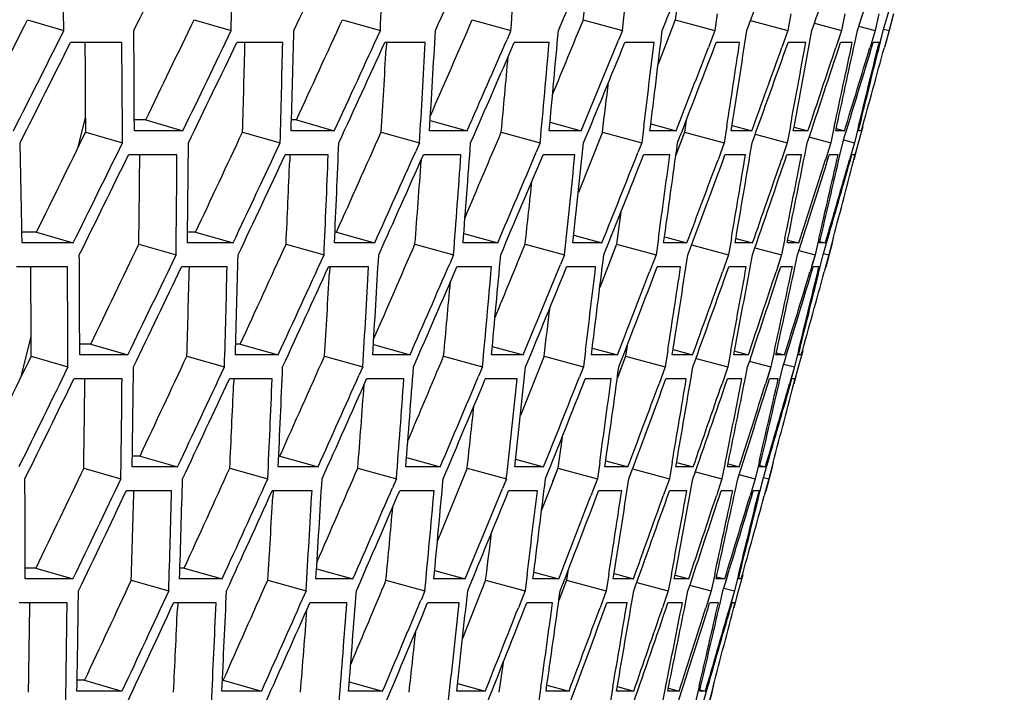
# Model space of a CAD drawing. Header units: millimetres. Extents: x 0 to 420, y 0 to 297.
# Tile 142 of 150: x 363.83 to 368.52, y 199.72 to 202.92. Entities that reach past the tile are written whole.
import ezdxf

# ---------------------------------------------------------------- set-up
doc = ezdxf.new("R2010")
doc.units = ezdxf.units.MM
doc.header["$LTSCALE"] = 23.1
doc.header["$PDMODE"] = 3
doc.header["$PDSIZE"] = 0.3125
doc.linetypes.add('DASHED', pattern=[0.2, 0.1, -0.1])
doc.layers.get('0').update_dxf_attribs({"linetype": 'CONTINUOUS'})
doc.layers.get('Defpoints').update_dxf_attribs({"linetype": 'CONTINUOUS'})
doc.layers.add('06___PRT_ALL_SURFS', color=7, linetype='CONTINUOUS')
doc.layers.add('DIM_PILOTEES', color=7, linetype='CONTINUOUS')
doc.styles.get("Standard").update_dxf_attribs({"font": 'txt', "width": 0.7})
doc.styles.add('TEXTSTYLE_4', font='txt')
doc.dimstyles.new('DIMSTYLE_7', dxfattribs={"dimtxt": 2.5, "dimasz": 3.5, "dimexe": 2, "dimexo": 0, "dimtad": 1, "dimdec": 0, "dimlfac": 5, "dimdsep": 46, "dimtxsty": 'Standard', "dimblk": '_FILLED', "dimblk1": '_FILLED', "dimblk2": '_FILLED', "dimcen": 0, "dimazin": 2, "dimtp": 0.8, "dimtm": 0.8, "dimtfac": 1, "dimtdec": 0, "dimtofl": 0, "dimtmove": 0, "dimatfit": 1, "dimldrblk": '_FILLED', "dimfxl": 0, "dimtolj": 1, "dimarcsym": 0})
doc.dimstyles.new('DIMSTYLE_8', dxfattribs={"dimtxt": 2.5, "dimasz": 3.5, "dimexe": 2, "dimexo": 0, "dimgap": 2.5, "dimtad": 1, "dimdec": 0, "dimlfac": 5, "dimdsep": 46, "dimtxsty": 'Standard', "dimblk": '_FILLED', "dimblk1": '_FILLED', "dimblk2": '_FILLED', "dimcen": 0, "dimazin": 2, "dimtp": 0.5, "dimtm": 0.5, "dimtfac": 1, "dimtdec": 0, "dimtofl": 0, "dimtmove": 0, "dimatfit": 3, "dimldrblk": '_FILLED', "dimfxl": 0, "dimtolj": 1, "dimarcsym": 0})

# ---------------------------------------------------------------- blocks, each defined once
blk = doc.blocks.new('_FILLED')
at = {"color": 0, "linetype": 'ByBlock'}
blk.add_solid([(0, 0), (-1, 0.1429), (-1, -0.1429)], dxfattribs=at)
blk = doc.blocks.new('*D14')
at = {"layer": 'DIM_PILOTEES', "color": 2, "linetype": 'Continuous'}
blk.add_line((362.9489, 245.8954), (387.2491, 270.8662), dxfattribs=at)
at = {"layer": 'DIM_PILOTEES', "color": 2, "linetype": 'Continuous', "xscale": 3.5, "yscale": 3.5, "zscale": 3.5, "rotation": 225.7798479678}
blk.add_blockref('_FILLED', (362.9489, 245.8954), dxfattribs=at)
at = {"layer": 'DIM_PILOTEES', "color": 2, "linetype": 'Continuous', "insert": (378.575, 266.4336), "char_height": 2.5, "width": 13.839286, "attachment_point": 1, "rotation": 45.7798, "line_spacing_factor": 0.9, "style": 'TEXTSTYLE_4'}
blk.add_mtext('{\\ftxt;\\W0.0001;\\H0.0001;\\~}{\\ftxt;\\W1.3333333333;\\H2.5; }{\\ftxt;\\W0.0001;\\H0.0001;\\~}{\\ftxt;\\W0.0001;\\H0.0001;\\~}{\\ftxt;\\W2.3571428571;\\H2.5; }{\\ftxt;\\W0.0001;\\H0.0001;\\~}', dxfattribs=at)
blk = doc.blocks.new('*D15')
at = {"layer": 'Defpoints', "color": 0, "linetype": 'Continuous'}
for p in [(285.6605, 263.402), (329.3345, 211.3533), (273.6952, 179.2299), (384.9739, 179.2299)]:
    blk.add_point(p, dxfattribs=at)
at = {"layer": 'DIM_PILOTEES', "color": 0, "linetype": 'Continuous', "lineweight": -2}
for p, q in [((273.6952, 179.2299), (268.7607, 176.381)), ((384.9739, 179.2299), (389.9084, 176.381))]:
    blk.add_line(p, q, dxfattribs=at)
blk.add_arc((329.3345, 211.3533), 67.9447, 332.951775, 207.048225, dxfattribs=at)
at = {"layer": 'DIM_PILOTEES', "color": 0, "linetype": 'Continuous', "lineweight": -2, "xscale": 3.5, "yscale": 3.5, "zscale": 3.5}
for p, rotation in [((270.4927, 177.381), 298.5241126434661), ((388.1764, 177.381), 241.4758873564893)]:
    blk.add_blockref('_FILLED', p, dxfattribs=dict(at, rotation=rotation))
at = {"layer": 'DIM_PILOTEES', "color": 0, "linetype": 'Continuous', "insert": (334.336, 284.9616), "char_height": 2.5, "width": 26.964286, "attachment_point": 2, "rotation": 356.1129, "line_spacing_factor": 0.9}
blk.add_mtext('\\A1;{\\ftxt;\\W0.0001;\\H0.0001;\\~}{\\ftxt;\\W2.8095238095;\\H2.5; }{\\ftxt;\\W0.0001;\\H0.0001;\\~}{\\ftxt;\\W0.0001;\\H0.0001;\\~}{\\ftxt;\\W2.3571428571;\\H2.5; }{\\ftxt;\\W0.0001;\\H0.0001;\\~}{\\ftxt;\\W0.0001;\\H0.0001;\\~}{\\ftxt;\\W0.6666666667;\\H2.5; }{\\ftxt;\\W0.0001;\\H0.0001;\\~}{\\ftxt;\\W0.0001;\\H0.0001;\\~}{\\ftxt;\\W1.3571428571;\\H2.5; }{\\ftxt;\\W0.0001;\\H0.0001;\\~}', dxfattribs=at)

msp = doc.modelspace()

# ---------------------------------------------------------------- linework, layer by layer
at = {"color": 7, "linetype": 'Continuous'}
for p, q in [((363.8647, 202.9244), (364.0382, 202.8726)), ((364.659, 202.9244), (364.8365, 202.8726)), ((365.3667, 202.9244), (365.5478, 202.8726)), ((365.9863, 202.9244), (366.1704, 202.8726)), ((366.516, 202.9244), (366.7029, 202.8726)), ((366.9548, 202.9244), (367.1438, 202.8726)), ((367.1549, 202.9519), (367.1438, 202.8726)), ((367.3141, 202.9209), (367.4922, 202.8726)), ((367.5057, 202.9519), (367.4922, 202.8726)), ((367.7631, 202.9519), (367.7471, 202.8726)), ((367.7631, 202.9519), (367.7471, 202.8726)), ((367.9264, 202.9519), (367.908, 202.8726)), ((367.9463, 202.8726), (367.9604, 202.921)), ((367.961, 202.8151), (367.9918, 202.9301)), ((367.9952, 202.9519), (367.9745, 202.8726)), ((367.6187, 202.9072), (367.7471, 202.8726)), ((367.8293, 202.8937), (367.908, 202.8726)), ((367.9482, 202.8796), (367.9745, 202.8726)), ((366.1704, 202.8726), (366.152, 202.8302)), ((366.1704, 202.8726), (366.152, 202.8302)), ((366.7029, 202.8726), (366.6843, 202.8273)), ((366.7029, 202.8726), (366.6843, 202.8273)), ((367.1438, 202.8726), (367.1129, 202.7923)), ((367.4922, 202.8726), (367.4634, 202.7923)), ((367.5955, 202.8118), (367.6067, 202.8726)), ((367.7471, 202.8726), (367.7205, 202.7923)), ((367.7471, 202.8726), (367.7296, 202.8195)), ((367.8108, 202.8126), (367.8236, 202.8726)), ((367.908, 202.8726), (367.8837, 202.7923)), ((367.9267, 202.7923), (367.9463, 202.8726)), ((367.932, 202.8139), (367.9463, 202.8726)), ((367.9745, 202.8726), (367.9525, 202.7923)), ((364.3144, 202.8151), (364.0693, 202.8151)), ((365.082, 202.8151), (364.8626, 202.8151)), ((365.7621, 202.8151), (365.569, 202.8151)), ((366.353, 202.8151), (366.1866, 202.8151)), ((366.8533, 202.8151), (366.7139, 202.8151)), ((367.2616, 202.8151), (367.1498, 202.8151)), ((367.5772, 202.8151), (367.493, 202.8151)), ((367.7991, 202.8151), (367.7428, 202.8151)), ((367.9268, 202.8151), (367.8986, 202.8151)), ((367.9268, 202.8151), (367.9252, 202.8087)), ((364.1068, 202.3165), (364.1419, 202.4574)), ((364.4289, 202.446), (364.6058, 202.3943)), ((365.1472, 202.446), (365.3277, 202.3943)), ((365.7853, 202.4439), (365.9616, 202.3943)), ((366.3571, 202.4355), (366.5057, 202.3943)), ((366.805, 202.416), (366.7952, 202.3369)), ((366.8377, 202.4275), (366.9588, 202.3943)), ((367.2008, 202.416), (367.1885, 202.3369)), ((367.2261, 202.4197), (367.3198, 202.3943)), ((367.5039, 202.416), (367.4891, 202.3369)), ((367.5226, 202.4119), (367.5878, 202.3943)), ((367.7135, 202.416), (367.6964, 202.3369)), ((367.7135, 202.416), (367.6964, 202.3369)), ((367.7229, 202.4048), (367.7622, 202.3943)), ((367.8292, 202.416), (367.8096, 202.3369)), ((367.8292, 202.416), (367.8096, 202.3369)), ((367.8287, 202.3369), (367.8506, 202.416)), ((367.8287, 202.3369), (367.8506, 202.416)), ((364.1421, 202.3887), (364.3177, 202.3369)), ((364.6058, 202.3943), (364.3741, 202.3943)), ((364.8906, 202.3887), (365.0699, 202.3369)), ((365.3277, 202.3943), (365.122, 202.3943)), ((365.5519, 202.3887), (365.7346, 202.3369)), ((365.9616, 202.3943), (365.7822, 202.3943)), ((366.1246, 202.3887), (366.3101, 202.3369)), ((366.5057, 202.3943), (366.3532, 202.3943)), ((366.6072, 202.3887), (366.7952, 202.3369)), ((366.9588, 202.3943), (366.8336, 202.3943)), ((366.9986, 202.3887), (367.1885, 202.3369)), ((367.3198, 202.3943), (367.2221, 202.3943)), ((367.3363, 202.3782), (367.4891, 202.3369)), ((367.5878, 202.3943), (367.5178, 202.3943)), ((367.5919, 202.365), (367.6964, 202.3369)), ((367.7622, 202.3943), (367.7201, 202.3943)), ((367.8424, 202.3943), (367.8284, 202.3943)), ((367.8293, 202.3978), (367.8424, 202.3943)), ((365.7346, 202.3369), (365.7163, 202.2961)), ((366.3101, 202.3369), (366.2916, 202.2931)), ((366.3101, 202.3369), (366.2916, 202.2931)), ((366.7952, 202.3369), (366.7767, 202.2903)), ((367.1885, 202.3369), (367.1587, 202.2567)), ((367.1885, 202.3369), (367.1702, 202.2877)), ((367.3111, 202.276), (367.3214, 202.3369)), ((367.4891, 202.3369), (367.4615, 202.2567)), ((367.5723, 202.2766), (367.5843, 202.3369)), ((367.5723, 202.2766), (367.5843, 202.3369)), ((367.6964, 202.3369), (367.6709, 202.2567)), ((367.7399, 202.2777), (367.7535, 202.3369)), ((367.7573, 202.351), (367.8096, 202.3369)), ((367.8096, 202.3369), (367.7865, 202.2567)), ((367.8079, 202.2567), (367.8287, 202.3369)), ((367.8137, 202.2791), (367.8287, 202.3369)), ((364.5776, 202.2796), (364.3462, 202.2796)), ((365.299, 202.2796), (365.0934, 202.2796)), ((365.9323, 202.2796), (365.7531, 202.2796)), ((366.476, 202.2796), (366.3237, 202.2796)), ((366.9288, 202.2796), (366.8036, 202.2796)), ((367.2895, 202.2796), (367.1919, 202.2796)), ((367.5573, 202.2796), (367.4874, 202.2796)), ((367.7315, 202.2796), (367.6895, 202.2796)), ((367.8117, 202.2796), (367.7977, 202.2796)), ((367.8117, 202.2796), (367.8108, 202.2762)), ((363.8391, 201.8595), (363.8381, 201.9113)), ((363.9076, 201.9113), (364.0825, 201.8595)), ((364.6663, 201.9113), (364.8451, 201.8595)), ((365.3384, 201.9113), (365.5206, 201.8595)), ((365.9458, 201.9048), (366.1076, 201.8595)), ((366.4702, 201.8966), (366.6045, 201.8595)), ((366.9032, 201.8887), (367.0102, 201.8595)), ((364.0825, 201.8595), (363.8391, 201.8595)), ((364.3955, 201.854), (364.573, 201.8023)), ((364.8451, 201.8595), (364.6271, 201.8595)), ((365.098, 201.854), (365.279, 201.8023)), ((365.5206, 201.8595), (365.3288, 201.8595)), ((365.7129, 201.854), (365.897, 201.8023)), ((366.1076, 201.8595), (365.9423, 201.8595)), ((366.2387, 201.854), (366.4255, 201.8023)), ((366.6045, 201.8595), (366.4661, 201.8595)), ((366.6742, 201.854), (366.8632, 201.8023)), ((366.8742, 201.8812), (366.8632, 201.8023)), ((367.0102, 201.8595), (366.8991, 201.8595)), ((367.0322, 201.8502), (367.209, 201.8023)), ((367.2225, 201.8812), (367.209, 201.8023)), ((367.3237, 201.8595), (367.2401, 201.8595)), ((367.2438, 201.8811), (367.3237, 201.8595)), ((367.478, 201.8812), (367.462, 201.8023)), ((367.478, 201.8812), (367.462, 201.8023)), ((367.5441, 201.8595), (367.4882, 201.8595)), ((367.492, 201.8735), (367.5441, 201.8595)), ((367.6401, 201.8812), (367.6217, 201.8023)), ((367.6401, 201.8812), (367.6217, 201.8023)), ((367.6709, 201.8595), (367.643, 201.8595)), ((367.6449, 201.8665), (367.6709, 201.8595)), ((367.6598, 201.8023), (367.6827, 201.8812)), ((367.6743, 201.745), (367.705, 201.8595)), ((367.7084, 201.8812), (367.6877, 201.8023)), ((365.897, 201.8023), (365.8786, 201.76)), ((365.897, 201.8023), (365.8786, 201.76)), ((366.4255, 201.8023), (366.407, 201.7571)), ((366.4255, 201.8023), (366.407, 201.7571)), ((366.8632, 201.8023), (366.8324, 201.7222)), ((366.8632, 201.8023), (366.8324, 201.7222)), ((367.209, 201.8023), (367.1803, 201.7222)), ((367.3115, 201.7417), (367.3226, 201.8023)), ((367.3115, 201.7417), (367.3226, 201.8023)), ((367.3346, 201.8366), (367.462, 201.8023)), ((367.462, 201.8023), (367.4355, 201.7222)), ((367.462, 201.8023), (367.4445, 201.7494)), ((367.5251, 201.7425), (367.538, 201.8023)), ((367.5436, 201.8232), (367.6217, 201.8023)), ((367.6217, 201.8023), (367.5975, 201.7222)), ((367.6217, 201.8023), (367.6051, 201.7472)), ((367.6401, 201.7222), (367.6598, 201.8023)), ((367.6616, 201.8093), (367.6877, 201.8023)), ((367.6877, 201.8023), (367.6657, 201.7222)), ((364.0548, 201.745), (363.8115, 201.745)), ((364.8167, 201.745), (364.5989, 201.745)), ((365.4917, 201.745), (365.3, 201.745)), ((366.0782, 201.745), (365.913, 201.745)), ((366.5747, 201.745), (366.4364, 201.745)), ((366.9801, 201.745), (366.8691, 201.745)), ((367.2933, 201.745), (367.2098, 201.745)), ((367.5135, 201.745), (367.4577, 201.745)), ((367.6403, 201.745), (367.6123, 201.745)), ((367.6403, 201.745), (367.6387, 201.7386)), ((363.8337, 201.2213), (363.8817, 201.4138)), ((364.1666, 201.3771), (364.3435, 201.3254)), ((364.8795, 201.3771), (365.0601, 201.3254)), ((365.5143, 201.3747), (365.6892, 201.3254)), ((364.3435, 201.3254), (364.1136, 201.3254)), ((365.0601, 201.3254), (364.8559, 201.3254)), ((365.6892, 201.3254), (365.5112, 201.3254)), ((366.2293, 201.3254), (366.0779, 201.3254)), ((366.0818, 201.3663), (366.2293, 201.3254)), ((366.5263, 201.347), (366.5165, 201.2682)), ((366.679, 201.3254), (366.5547, 201.3254)), ((366.5588, 201.3583), (366.679, 201.3254)), ((366.9192, 201.347), (366.9069, 201.2682)), ((367.0374, 201.3254), (366.9403, 201.3254)), ((366.9443, 201.3507), (367.0374, 201.3254)), ((367.22, 201.347), (367.2053, 201.2682)), ((367.3034, 201.3254), (367.2339, 201.3254)), ((367.2386, 201.3428), (367.3034, 201.3254)), ((367.4281, 201.347), (367.411, 201.2682)), ((367.4764, 201.3254), (367.4347, 201.3254)), ((367.4375, 201.3358), (367.4764, 201.3254)), ((367.5429, 201.347), (367.5234, 201.2682)), ((367.5561, 201.3254), (367.5421, 201.3254)), ((367.5424, 201.2682), (367.5642, 201.347)), ((367.5424, 201.2682), (367.5642, 201.347)), ((367.5431, 201.3289), (367.5561, 201.3254)), ((363.8819, 201.3199), (364.0575, 201.2682)), ((364.6247, 201.3199), (364.8041, 201.2682)), ((365.2812, 201.3199), (365.4638, 201.2682)), ((365.8496, 201.3199), (366.0351, 201.2682)), ((366.3286, 201.3199), (366.5165, 201.2682)), ((366.717, 201.3199), (366.9069, 201.2682)), ((367.0536, 201.3092), (367.2053, 201.2682)), ((367.3073, 201.2961), (367.411, 201.2682)), ((367.4715, 201.2821), (367.5234, 201.2682)), ((365.4638, 201.2682), (365.4456, 201.2273)), ((366.0351, 201.2682), (366.0166, 201.2244)), ((366.5165, 201.2682), (366.498, 201.2216)), ((366.5165, 201.2682), (366.498, 201.2216)), ((366.9069, 201.2682), (366.8772, 201.1881)), ((366.9069, 201.2682), (366.8887, 201.2189)), ((367.0286, 201.2073), (367.0388, 201.2682)), ((367.2053, 201.2682), (367.1777, 201.1881)), ((367.2053, 201.2682), (367.1875, 201.2165)), ((367.2878, 201.208), (367.2998, 201.2682)), ((367.2878, 201.208), (367.2998, 201.2682)), ((367.411, 201.2682), (367.3856, 201.1881)), ((367.411, 201.2682), (367.3939, 201.2142)), ((367.4542, 201.209), (367.4678, 201.2682)), ((367.5234, 201.2682), (367.5003, 201.1881)), ((367.5234, 201.2682), (367.5073, 201.2122)), ((367.5216, 201.1881), (367.5424, 201.2682)), ((367.5274, 201.2104), (367.5424, 201.2682)), ((364.3154, 201.211), (364.0857, 201.211)), ((365.0314, 201.211), (364.8274, 201.211)), ((365.66, 201.211), (365.4822, 201.211)), ((366.1997, 201.211), (366.0484, 201.211)), ((366.6491, 201.211), (366.5248, 201.211)), ((367.0071, 201.211), (366.9102, 201.211)), ((367.2729, 201.211), (367.2035, 201.211)), ((367.4458, 201.211), (367.4041, 201.211)), ((367.5254, 201.211), (367.5115, 201.211)), ((367.5254, 201.211), (367.5246, 201.2076)), ((364.4014, 200.8431), (364.5802, 200.7914)), ((365.0685, 200.8431), (365.2507, 200.7914)), ((365.6727, 200.8363), (365.8333, 200.7914)), ((366.1932, 200.8282), (366.3265, 200.7914)), ((366.5942, 200.813), (366.5832, 200.7342)), ((366.623, 200.8204), (366.7292, 200.7914)), ((366.9399, 200.813), (366.9264, 200.7342)), ((366.9399, 200.813), (366.9264, 200.7342)), ((366.961, 200.8128), (367.0403, 200.7914)), ((367.1935, 200.813), (367.1775, 200.7342)), ((367.3544, 200.813), (367.3361, 200.7342)), ((367.3738, 200.7342), (367.3967, 200.813)), ((367.3738, 200.7342), (367.3967, 200.813)), ((367.4222, 200.813), (367.4015, 200.7342)), ((367.4222, 200.813), (367.4015, 200.7342)), ((364.1326, 200.7859), (364.31, 200.7342)), ((364.5802, 200.7914), (364.3639, 200.7914)), ((364.8298, 200.7859), (365.0108, 200.7342)), ((365.2507, 200.7914), (365.0603, 200.7914)), ((365.4401, 200.7859), (365.6242, 200.7342)), ((365.8333, 200.7914), (365.6692, 200.7914)), ((365.9619, 200.7859), (366.1488, 200.7342)), ((366.3265, 200.7914), (366.1892, 200.7914)), ((366.3941, 200.7859), (366.5832, 200.7342)), ((366.7292, 200.7914), (366.6189, 200.7914)), ((366.7509, 200.7818), (366.9264, 200.7342)), ((367.0403, 200.7914), (366.9573, 200.7914)), ((367.051, 200.7683), (367.1775, 200.7342)), ((367.2591, 200.7914), (367.2036, 200.7914)), ((367.2074, 200.8053), (367.2591, 200.7914)), ((367.385, 200.7914), (367.3572, 200.7914)), ((367.3591, 200.7983), (367.385, 200.7914)), ((367.3881, 200.6769), (367.4188, 200.7914)), ((365.6242, 200.7342), (365.6058, 200.6917)), ((366.1488, 200.7342), (366.1302, 200.6889)), ((366.5832, 200.7342), (366.5524, 200.654)), ((366.5832, 200.7342), (366.5648, 200.6862)), ((366.9264, 200.7342), (366.8977, 200.654)), ((366.9264, 200.7342), (366.9083, 200.6836)), ((367.028, 200.6736), (367.0392, 200.7342)), ((367.1775, 200.7342), (367.151, 200.654)), ((367.2401, 200.6744), (367.2529, 200.7342)), ((367.2585, 200.755), (367.3361, 200.7342)), ((367.3361, 200.7342), (367.3118, 200.654)), ((367.3541, 200.654), (367.3738, 200.7342)), ((367.3595, 200.6757), (367.3738, 200.7342)), ((367.3756, 200.7411), (367.4015, 200.7342)), ((367.4015, 200.7342), (367.3795, 200.654)), ((364.5518, 200.6769), (364.3357, 200.6769)), ((365.2218, 200.6769), (365.0315, 200.6769)), ((365.8039, 200.6769), (365.6399, 200.6769)), ((366.2968, 200.6769), (366.1595, 200.6769)), ((366.6991, 200.6769), (366.5889, 200.6769)), ((367.0099, 200.6769), (366.927, 200.6769)), ((367.2285, 200.6769), (367.1731, 200.6769)), ((367.3543, 200.6769), (367.3266, 200.6769)), ((367.3543, 200.6769), (367.3528, 200.6706)), ((363.9044, 200.3088), (364.0813, 200.2571)), ((364.612, 200.3088), (364.7925, 200.2571)), ((365.2434, 200.306), (365.4169, 200.2571)), ((365.8067, 200.2977), (365.953, 200.2571)), ((364.0813, 200.2571), (363.8531, 200.2571)), ((364.359, 200.2515), (364.5383, 200.1998)), ((364.7925, 200.2571), (364.5899, 200.2571)), ((365.0105, 200.2515), (365.1931, 200.1998)), ((365.4169, 200.2571), (365.2403, 200.2571)), ((365.5746, 200.2515), (365.7602, 200.1998)), ((365.953, 200.2571), (365.8028, 200.2571)), ((366.05, 200.2515), (366.238, 200.1998)), ((366.2479, 200.2787), (366.238, 200.1998)), ((366.3994, 200.2571), (366.276, 200.2571)), ((366.2801, 200.2898), (366.3994, 200.2571)), ((366.4355, 200.2515), (366.6254, 200.1998)), ((366.6378, 200.2787), (366.6254, 200.1998)), ((366.755, 200.2571), (366.6587, 200.2571)), ((366.6627, 200.2822), (366.755, 200.2571)), ((366.9364, 200.2787), (366.9216, 200.1998)), ((367.0191, 200.2571), (366.9501, 200.2571)), ((366.9548, 200.2744), (367.0191, 200.2571)), ((367.1429, 200.2787), (367.1257, 200.1998)), ((367.1429, 200.2787), (367.1257, 200.1998)), ((367.1908, 200.2571), (367.1494, 200.2571)), ((367.1521, 200.2674), (367.1908, 200.2571)), ((367.2568, 200.2787), (367.2373, 200.1998)), ((367.2699, 200.2571), (367.256, 200.2571)), ((367.2561, 200.1998), (367.2779, 200.2787)), ((367.257, 200.2605), (367.2699, 200.2571)), ((365.1931, 200.1998), (365.1749, 200.1586)), ((365.7602, 200.1998), (365.7417, 200.1558)), ((366.238, 200.1998), (366.2062, 200.1195)), ((366.238, 200.1998), (366.2195, 200.153)), ((366.6254, 200.1998), (366.5957, 200.1195)), ((366.6254, 200.1998), (366.6072, 200.1504)), ((366.746, 200.1389), (366.7564, 200.1998)), ((366.771, 200.2405), (366.9216, 200.1998)), ((366.9216, 200.1998), (366.894, 200.1195)), ((367.0033, 200.1395), (367.0153, 200.1998)), ((367.0228, 200.2275), (367.1257, 200.1998)), ((367.1257, 200.1998), (367.1003, 200.1195)), ((367.1684, 200.1406), (367.1821, 200.1998)), ((367.1858, 200.2136), (367.2373, 200.1998)), ((367.2373, 200.1998), (367.2142, 200.1195)), ((367.2373, 200.1998), (367.2212, 200.1437)), ((367.2353, 200.1195), (367.2561, 200.1998)), ((364.0532, 200.1425), (363.8252, 200.1425)), ((364.7639, 200.1425), (364.5613, 200.1425)), ((365.3877, 200.1425), (365.2112, 200.1425)), ((365.9234, 200.1425), (365.7733, 200.1425)), ((366.3694, 200.1425), (366.2461, 200.1425)), ((366.7248, 200.1425), (366.6285, 200.1425)), ((366.9886, 200.1425), (366.9197, 200.1425)), ((367.1602, 200.1425), (367.1188, 200.1425)), ((367.2392, 200.1425), (367.2254, 200.1425)), ((367.2392, 200.1425), (367.2383, 200.1391)), ((364.1362, 199.7737), (364.315, 199.722)), ((364.7983, 199.7737), (364.9805, 199.722)), ((365.3994, 199.7665), (365.5587, 199.722)), ((365.916, 199.7585), (366.0482, 199.722)), ((366.3139, 199.7436), (366.3028, 199.6646)), ((366.3425, 199.7507), (366.4478, 199.722)), ((366.657, 199.7436), (366.6434, 199.6646)), ((366.678, 199.7433), (366.7566, 199.722)), ((366.9087, 199.7436), (366.8927, 199.6646)), ((366.9224, 199.7358), (366.9737, 199.722)), ((367.0683, 199.7436), (367.05, 199.6646)), ((367.073, 199.7289), (367.0987, 199.722)), ((367.0874, 199.6646), (367.1104, 199.7436)), ((367.1356, 199.7436), (367.1149, 199.6646)), ((364.315, 199.722), (364.1003, 199.722)), ((364.9805, 199.722), (364.7915, 199.722)), ((365.5587, 199.722), (365.3958, 199.722)), ((366.0482, 199.722), (365.9119, 199.722)), ((366.4478, 199.722), (366.3384, 199.722)), ((366.7566, 199.722), (366.6742, 199.722)), ((366.9737, 199.722), (366.9187, 199.722)), ((367.0987, 199.722), (367.0711, 199.722)), ((367.1015, 199.6072), (367.1322, 199.722))]:
    msp.add_line(p, q, dxfattribs=at)
at = {"color": 7, "linetype": 'DASHED'}
msp.add_arc((329.3345, 211.3533), 48.1984, 330, 210, dxfattribs=at)
at = {"color": 7, "linetype": 'Continuous'}
for centre, radius, start, end in [((266.7737, 200.8557), 97.2854, 1.187913, 1.470398), ((167.4602, 300.0661), 219.5921, 333.729523, 333.868964), ((267.4055, 203.9951), 97.4374, 359.33995, 359.62193), ((182.9495, 288.8497), 201.4538, 334.736401, 334.887111), ((267.5059, 207.1618), 98.1357, 357.494973, 357.775173), ((196.3318, 278.9849), 185.7852, 335.81533, 335.977337), ((267.0649, 210.3917), 99.3904, 355.661279, 355.938451), ((207.9501, 270.2398), 172.1735, 336.966155, 337.139441), ((266.0685, 213.7215), 101.2175, 353.846966, 354.119907), ((218.0665, 262.4338), 160.3019, 338.188369, 338.372857), ((226.8842, 255.4234), 149.9236, 339.481041, 339.676585), ((234.5628, 249.0921), 140.8436, 340.842753, 341.049129), ((241.2292, 243.3434), 132.9061, 342.27153, 342.488424), ((247.0407, 238.0797), 125.9274, 343.787672, 343.991822), ((144.2872, 313.1921), 245.888, 333.21762, 333.342405), ((270.5185, 202.1518), 93.856, 0.148035, 0.440046), ((164.2764, 299.3088), 222.5405, 334.183414, 334.320143), ((270.5307, 205.1974), 94.6329, 358.302567, 358.592283), ((181.2121, 287.3852), 202.7857, 335.22114, 335.369906), ((270.011, 208.311), 95.9538, 356.464755, 356.75088), ((195.3185, 277.1915), 186.3161, 336.330921, 336.477211), ((268.9409, 211.529), 97.8397, 354.642789, 354.924071), ((207.8337, 268.0787), 171.7302, 337.512227, 337.668514), ((267.2968, 214.89), 100.3181, 352.844572, 353.119831), ((265.0495, 218.435), 103.424, 351.077598, 351.345738), ((143.7055, 313.1929), 246.4619, 333.269835, 333.394241), ((270.8813, 201.9386), 93.4372, 0.244241, 0.53749), ((163.9304, 299.1904), 222.8496, 334.23928, 334.375721), ((270.885, 204.9696), 94.2217, 358.398893, 358.689788), ((181.0394, 287.1856), 202.9028, 335.280653, 335.429225), ((270.3581, 208.0689), 95.5486, 356.560769, 356.848006), ((195.6429, 276.7761), 185.8907, 336.393952, 336.554711), ((269.2813, 211.273), 97.4395, 354.738063, 355.020388), ((208.1896, 267.6633), 171.2754, 337.578851, 337.751801), ((267.4987, 214.6364), 100.0554, 352.984593, 353.214811), ((218.4799, 260.0912), 159.2951, 338.76454, 338.918045), ((219.0155, 259.62), 158.6523, 338.83464, 339.019721), ((265.2798, 218.1672), 103.1309, 351.214835, 351.439135), ((227.8928, 252.903), 148.2937, 340.086589, 340.25006), ((228.3775, 252.469), 147.7113, 340.160153, 340.357232), ((262.4239, 221.9241), 106.8754, 349.482765, 349.700311), ((262.2125, 222.199), 107.1515, 349.348798, 349.575877), ((236.4746, 246.069), 138.2109, 341.553704, 341.762561), ((236.0361, 246.4701), 138.7391, 341.47679, 341.65005), ((258.8878, 225.9553), 111.3424, 347.794794, 348.004842), ((258.6122, 226.2542), 111.6863, 347.664635, 347.884241), ((243.4632, 240.3054), 129.9604, 343.013025, 343.233346), ((243.0671, 240.6771), 130.4394, 342.932909, 343.115698), ((254.267, 230.6436), 117.0223, 346.030734, 346.231455), ((254.6168, 230.3145), 116.5991, 346.156665, 346.355301), ((249.1106, 235.4285), 123.2416, 344.452073, 344.644048), ((273.651, 200.2237), 90.2029, 1.07202, 1.342443), ((139.1878, 312.9282), 250.8264, 333.716634, 333.838198), ((273.7597, 203.1349), 90.8763, 359.195899, 359.496914), ((161.3876, 297.9636), 225.0132, 334.716071, 334.85044), ((273.1881, 206.1134), 92.2388, 357.356659, 357.65349), ((272.0724, 209.199), 94.1563, 355.529291, 355.820631), ((270.3844, 212.43), 96.6615, 353.721827, 354.006439), ((268.0894, 215.8484), 99.795, 351.94195, 352.218685), ((138.6895, 312.8625), 251.2957, 333.771623, 333.892884), ((274.0949, 202.9223), 90.485, 359.290795, 359.59306), ((161.126, 297.7869), 225.2208, 334.774605, 334.908764), ((273.5197, 205.8862), 91.8501, 357.4516, 357.749619), ((179.4576, 285.5285), 204.0097, 335.787465, 335.921821), ((179.829, 285.0716), 203.5248, 335.849409, 335.996591), ((272.4013, 208.9572), 93.7691, 355.623851, 355.916312), ((195.1874, 274.6559), 185.7769, 336.930435, 337.075718), ((195.5955, 274.2009), 185.2587, 336.995876, 337.156161), ((270.7109, 212.1739), 96.275, 353.815592, 354.101252), ((208.5738, 265.2446), 170.2686, 338.14461, 338.300723), ((208.9972, 264.8013), 169.7405, 338.213494, 338.386906), ((268.3212, 215.5906), 99.502, 352.080604, 352.312149), ((220.4545, 256.5949), 156.4673, 339.501332, 339.687826), ((265.4096, 219.2251), 103.2796, 350.332416, 350.556536), ((265.1934, 219.4918), 103.5588, 350.196832, 350.43057), ((230.2828, 249.3691), 145.0604, 340.857977, 341.057427), ((261.8007, 223.1412), 107.7945, 348.625176, 348.841091), ((261.5196, 223.4321), 108.1422, 348.493225, 348.718657), ((238.7237, 242.9581), 135.2291, 342.281463, 342.493652), ((257.4331, 227.3955), 113.1219, 346.964942, 347.171973), ((257.0813, 227.7161), 113.5449, 346.837066, 347.053667), ((246.1034, 237.1889), 126.6023, 343.80625, 343.993906), ((252.2285, 232.0539), 119.3566, 345.357082, 345.552973), ((219.8756, 257.0784), 157.1551, 339.429139, 339.583746), ((229.7648, 249.8097), 145.6765, 340.782509, 340.947879), ((238.2598, 243.3611), 135.7822, 342.202857, 342.378813), ((245.5492, 237.599), 127.244, 343.687645, 343.873923), ((276.8021, 201.2117), 87.3115, 0.074592, 0.387541), ((134.958, 312.0127), 254.6947, 334.240897, 334.359955), ((276.2115, 204.0535), 88.6864, 358.237224, 358.54544), ((159.3431, 296.0624), 226.483, 335.272935, 335.405687), ((275.0848, 207.0022), 90.6044, 356.407775, 356.709893), ((273.3897, 210.0962), 93.1023, 354.594358, 354.88908), ((271.0867, 213.3777), 96.2257, 352.804803, 353.090923), ((268.1287, 216.8934), 100.0305, 351.046528, 351.322948), ((178.918, 283.0141), 203.8542, 336.376712, 336.509959), ((195.7333, 271.7671), 184.4747, 337.551668, 337.696674), ((277.1164, 201.0136), 86.9415, 0.167751, 0.482014), ((134.5647, 311.8734), 255.0372, 334.298504, 334.417337), ((276.5255, 203.8408), 88.3161, 358.330775, 358.64025), ((159.1791, 295.8249), 226.5764, 335.333968, 335.466592), ((275.3995, 206.7747), 90.2325, 356.501297, 356.804611), ((179.3945, 282.5068), 203.2526, 336.441019, 336.587584), ((273.7055, 209.8537), 92.7279, 354.687438, 354.983287), ((196.2243, 271.2769), 183.8664, 337.619323, 337.779933), ((271.3168, 213.1306), 95.936, 352.944681, 353.184131), ((209.6797, 262.2299), 168.3988, 338.797302, 338.942037), ((210.3783, 261.6819), 167.5762, 338.868166, 339.042861), ((268.3927, 216.6288), 99.7046, 351.183505, 351.41488), ((221.7514, 253.8828), 154.5002, 340.112328, 340.268731), ((222.368, 253.3917), 153.7743, 340.186387, 340.375132), ((264.7589, 220.4111), 104.2196, 349.459989, 349.682468), ((264.4755, 220.6927), 104.5676, 349.326417, 349.558447), ((232.5711, 246.1588), 142.0105, 341.572309, 341.774983), ((232.0252, 246.6015), 142.6538, 341.495181, 341.663155), ((260.3459, 224.5372), 109.5645, 347.780478, 347.993348), ((259.9906, 224.8486), 109.989, 347.650817, 347.873175), ((241.2723, 239.793), 131.9449, 343.023682, 343.240063), ((240.7882, 240.1941), 132.5167, 342.943641, 343.123007), ((254.6147, 229.4283), 116.3717, 346.025328, 346.226559), ((255.0632, 229.0774), 115.8476, 346.150658, 346.350042), ((248.2609, 234.5101), 123.8247, 344.454863, 344.645348), ((279.0619, 202.1261), 85.3124, 359.103534, 359.42377), ((131.7928, 310.3879), 257.2963, 334.788897, 334.906191), ((277.9538, 204.9369), 87.2051, 357.275264, 357.588839), ((276.2833, 207.8903), 89.6673, 355.459164, 355.764718), ((274.0075, 211.0283), 92.7483, 353.663166, 353.95943), ((271.0744, 214.3981), 96.5085, 351.894852, 352.180669), ((279.3564, 201.9272), 84.962, 359.19539, 359.516949), ((131.5241, 310.1701), 257.4928, 334.848952, 334.966103), ((278.2518, 204.7233), 86.8507, 357.367436, 357.682277), ((157.6295, 293.8715), 227.5313, 335.852506, 335.972737), ((158.1986, 293.2933), 226.8163, 335.915731, 336.047591), ((276.5857, 207.6615), 89.3076, 355.551241, 355.857996), ((179.2063, 280.0589), 202.7634, 336.987243, 337.120113), ((179.7862, 279.5066), 202.0491, 337.053719, 337.200465), ((274.3147, 210.7839), 92.3823, 353.754744, 354.052138), ((196.9708, 268.5538), 182.4092, 338.192738, 338.338214), ((197.54, 268.0344), 181.7175, 338.262399, 338.424152), ((271.3352, 214.1447), 96.1874, 352.033074, 352.272365), ((211.5752, 258.8994), 165.6783, 339.468147, 339.61457), ((212.3174, 258.3424), 164.8118, 339.540841, 339.717655), ((267.7204, 217.7794), 100.6596, 350.296338, 350.526066), ((267.4379, 218.0506), 101.0049, 350.161322, 350.400711), ((224.7243, 250.0495), 150.6172, 340.887638, 341.079485), ((224.0766, 250.5432), 151.3732, 340.811949, 340.970857), ((263.3121, 221.7583), 105.9719, 348.600466, 348.819875), ((262.957, 222.059), 106.3939, 348.469187, 348.698072), ((235.2008, 242.8752), 138.6132, 342.300844, 342.507602), ((234.6333, 243.3159), 139.2765, 342.222307, 342.393601), ((258.0163, 226.1533), 112.2361, 346.951434, 347.159886), ((257.58, 226.4902), 112.7451, 346.824325, 347.042216), ((243.5757, 237.0035), 128.9964, 343.696707, 343.880202), ((244.2638, 236.5529), 128.2149, 343.81437, 343.99946), ((251.7111, 231.0515), 119.5969, 345.35454, 345.54984), ((281.7251, 200.3247), 82.1281, 359.95279, 0.285628), ((280.66, 202.999), 83.9746, 358.128873, 358.454537), ((129.8594, 308.0212), 258.4699, 335.359016, 335.475315), ((279.0412, 205.8112), 86.3778, 356.313307, 356.63037), ((276.8226, 208.8028), 89.3896, 354.51408, 354.821209), ((273.9486, 212.0208), 93.0737, 352.738896, 353.034869), ((270.3518, 215.5191), 97.5088, 350.995052, 351.278776), ((280.9397, 202.7987), 83.639, 358.219391, 358.546386), ((129.7309, 307.7232), 258.5059, 335.421341, 335.537581), ((279.3278, 205.5958), 86.0347, 356.40407, 356.722404), ((157.5557, 290.8414), 226.7418, 336.452798, 336.572552), ((158.2593, 290.2036), 225.88, 336.518145, 336.650038), ((277.1169, 208.5717), 89.0377, 354.604686, 354.91302), ((180.3444, 276.6942), 200.7316, 337.617199, 337.750436), ((181.023, 276.1039), 199.9119, 337.685638, 337.833383), ((274.2035, 211.779), 92.7601, 352.878174, 353.126013), ((199.5273, 264.5155), 178.8433, 338.923102, 339.086835), ((270.6466, 215.2567), 97.1527, 351.131313, 351.36895), ((214.7791, 254.8269), 161.4968, 340.22938, 340.409165), ((266.2885, 219.0743), 102.3878, 349.422064, 349.648695), ((265.937, 219.3632), 102.8042, 349.289337, 349.525505), ((227.477, 246.6104), 147.0541, 341.602812, 341.798623), ((261.0276, 223.3056), 108.585, 347.756662, 347.971609), ((260.5939, 223.6303), 109.0888, 347.627942, 347.852277), ((238.1207, 239.5564), 134.9288, 343.041176, 343.252883), ((254.7283, 228.0418), 115.9028, 346.140701, 346.340151), ((198.6195, 265.1604), 179.8959, 338.851729, 338.987219), ((214.0015, 255.387), 162.3975, 340.155091, 340.303908), ((226.8057, 247.1018), 147.8317, 341.525743, 341.687869), ((237.5382, 239.9912), 135.6046, 342.961492, 343.136825), ((254.1791, 228.4159), 116.5303, 346.016402, 346.217443), ((246.5699, 233.822), 125.28, 344.459532, 344.647872), ((283.1894, 201.1826), 80.9241, 358.965824, 359.30416), ((281.6442, 203.8556), 83.25, 357.153929, 357.483135), ((279.5077, 206.7008), 86.1712, 355.354641, 355.673315), ((276.7217, 209.7645), 89.7538, 353.575744, 353.882597), ((273.2153, 213.1003), 94.0791, 351.824673, 352.118546), ((158.563, 287.2792), 224.752, 337.072092, 337.192115), ((283.4495, 200.9949), 80.6082, 359.054397, 359.394123), ((281.9132, 203.6532), 82.925, 357.243078, 357.57362), ((129.3022, 304.535), 257.9746, 336.013937, 336.13006), ((279.7868, 206.4828), 85.8354, 355.443969, 355.763918), ((159.3939, 286.5909), 223.7538, 337.139358, 337.272101), ((277.0117, 209.53), 89.4058, 353.66486, 353.972919), ((181.9562, 273.1125), 198.1819, 338.264697, 338.388376), ((183.09, 272.3473), 196.8748, 338.334797, 338.484376), ((273.5027, 212.8501), 93.7321, 351.962028, 352.20819), ((201.1967, 261.4201), 176.3933, 339.526391, 339.664169), ((202.1454, 260.7717), 175.3015, 339.599325, 339.765888), ((269.2346, 216.4971), 98.8524, 350.242424, 350.476923), ((268.8896, 216.7733), 99.2602, 350.108409, 350.352598), ((217.7098, 251.1843), 157.6986, 340.931548, 341.115163), ((216.9062, 251.7415), 158.6227, 340.855907, 341.007843), ((264.0565, 220.5503), 104.9357, 348.563559, 348.78567), ((263.6291, 220.8616), 105.4307, 348.433378, 348.66491), ((230.5677, 243.1178), 143.154, 342.329546, 342.530184), ((229.8809, 243.6022), 143.9441, 342.251353, 342.417427), ((257.8336, 225.1005), 112.1392, 346.931287, 347.140413), ((257.3116, 225.455), 112.7357, 346.805362, 347.023783), ((240.6818, 236.6643), 131.7041, 343.710257, 343.890357), ((241.5164, 236.1689), 130.7694, 343.826587, 344.008467), ((250.3875, 230.2613), 120.6709, 345.350798, 345.544823)]:
    msp.add_arc(centre, radius, start, end, dxfattribs=at)
for points in [[(364.0575, 201.2682), (363.9796, 201.1092), (363.9015, 200.9502), (363.8233, 200.7914)], [(363.8521, 200.7342), (363.9301, 200.893), (364.008, 201.0519), (364.0857, 201.211)], [(364.31, 200.7342), (364.2339, 200.5751), (364.1577, 200.416), (364.0813, 200.2571)], [(364.1075, 200.1998), (364.1837, 200.3588), (364.2598, 200.5178), (364.3357, 200.6769)], [(364.5383, 200.1998), (364.464, 200.0404), (364.3896, 199.8812), (364.315, 199.722)], [(365.1749, 200.1586), (365.1102, 200.013), (365.0454, 199.8675), (364.9805, 199.722)], [(364.3386, 199.6646), (364.413, 199.8238), (364.4872, 199.9831), (364.5613, 200.1425)]]:
    msp.add_open_spline(points, degree=3, dxfattribs=at)
at = {"layer": '06___PRT_ALL_SURFS', "color": 7, "linetype": 'Continuous'}
for p, q in [((366.9771, 203.0847), (366.9548, 202.9244)), ((366.9548, 202.9244), (366.9242, 202.8447)), ((366.9242, 202.8447), (366.8729, 202.7117)), ((365.577, 202.8147), (365.5754, 202.7873)), ((364.4289, 202.446), (364.374, 202.446)), ((365.1472, 202.446), (365.1235, 202.446)), ((367.0073, 202.4451), (366.9986, 202.3887)), ((366.6072, 202.3887), (366.4923, 202.0999)), ((366.9986, 202.3887), (366.9574, 202.278)), ((365.1163, 202.2787), (365.1152, 202.2519)), ((365.7432, 202.2573), (365.7428, 202.2519)), ((366.6957, 202.0078), (366.6742, 201.854)), ((366.6957, 202.0078), (366.6742, 201.854)), ((363.9076, 201.9113), (363.8381, 201.9113)), ((364.6663, 201.9113), (364.6278, 201.9113)), ((365.3384, 201.9113), (365.3311, 201.9113)), ((366.6742, 201.854), (366.6437, 201.7746)), ((366.6742, 201.854), (366.6491, 201.7887)), ((366.6437, 201.7746), (366.5948, 201.6477)), ((365.3065, 201.7446), (365.305, 201.7173)), ((364.1666, 201.3771), (364.1135, 201.3771)), ((364.8795, 201.3771), (364.8574, 201.3771)), ((366.7247, 201.3695), (366.717, 201.3199)), ((366.3286, 201.3199), (366.2161, 201.0367)), ((366.717, 201.3199), (366.6784, 201.2158)), ((366.6963, 201.2642), (366.6875, 201.2405)), ((364.8487, 201.2101), (364.8475, 201.1833)), ((366.4149, 200.9337), (366.3941, 200.7859)), ((366.4149, 200.9337), (366.3941, 200.7859)), ((364.4014, 200.8431), (364.3647, 200.8431)), ((365.0685, 200.8431), (365.0627, 200.8431)), ((365.9619, 200.7859), (365.8201, 200.4392)), ((366.3941, 200.7859), (366.3637, 200.7064)), ((366.3941, 200.7859), (366.3693, 200.7212)), ((365.0366, 200.6766), (365.0349, 200.6492)), ((366.3637, 200.7064), (366.3172, 200.5854)), ((363.9044, 200.3088), (363.8532, 200.3088)), ((364.612, 200.3088), (364.5915, 200.3088)), ((366.4422, 200.2946), (366.4355, 200.2515)), ((366.05, 200.2515), (365.9398, 199.9731)), ((366.4355, 200.2515), (366.3994, 200.1539)), ((366.4151, 200.1963), (366.4061, 200.1719)), ((364.581, 200.1416), (364.5798, 200.1146)), ((366.1339, 199.8586), (366.1137, 199.7163)), ((366.1339, 199.8586), (366.1137, 199.7163)), ((364.1362, 199.7737), (364.1012, 199.7737)), ((364.7983, 199.7737), (364.794, 199.7737))]:
    msp.add_line(p, q, dxfattribs=at)
for centre, radius, start, end in [((265.8537, 213.853), 101.2539, 353.803837, 353.978497), ((142.5288, 313.7504), 247.5318, 333.278344, 333.402235), ((162.7342, 299.7799), 223.9523, 334.238957, 334.374761), ((179.8388, 287.7913), 204.0172, 335.271197, 335.419006), ((194.6275, 277.3089), 186.807, 336.381694, 336.534986), ((207.8353, 267.9315), 171.4804, 337.593427, 337.722437), ((270.5629, 202.1064), 93.5797, 0.17284, 0.433946), ((270.5173, 205.1314), 94.4131, 358.335322, 358.594213), ((270.0115, 208.2235), 95.7185, 356.505224, 356.744214), ((268.9566, 211.4185), 97.5867, 354.690737, 354.902397), ((267.4275, 214.7428), 99.9462, 352.899663, 353.036876), ((137.3792, 313.5003), 252.5217, 333.774922, 333.895609), ((159.821, 298.4395), 226.4493, 334.769012, 334.902471), ((178.5413, 285.7256), 204.7388, 335.834632, 335.980982), ((194.9424, 274.5893), 185.7856, 336.994208, 337.131122), ((273.737, 203.0833), 90.6668, 359.223185, 359.492135), ((273.1807, 206.041), 92.0126, 357.391909, 357.639863), ((272.004, 209.11), 93.9894, 355.572373, 355.81557), ((270.4077, 212.3114), 96.3999, 353.77236, 353.952156), ((133.1111, 312.5934), 256.4287, 334.29662, 334.414818), ((157.7625, 296.539), 227.9325, 335.323147, 335.455002), ((178.3009, 283.0837), 204.2584, 336.428158, 336.566705), ((195.9984, 271.5024), 183.9365, 337.631331, 337.749648), ((276.7672, 201.1736), 87.1149, 0.096223, 0.375813), ((276.1316, 203.9972), 88.5336, 358.267098, 358.542312), ((275.0118, 206.927), 90.4434, 356.445677, 356.697894), ((273.3263, 210.0007), 92.9296, 354.640062, 354.859045), ((271.0816, 213.2545), 95.9917, 352.858005, 352.997348), ((129.9218, 310.9714), 259.0539, 334.84193, 334.958378), ((156.6714, 294.0648), 228.2973, 335.899737, 336.030755), ((179.1728, 279.8896), 202.5375, 337.050385, 337.174445), ((278.9727, 202.0824), 85.1698, 359.127782, 359.413737), ((277.8727, 204.8749), 87.0531, 357.307766, 357.56956), ((276.152, 207.8134), 89.5642, 355.499788, 355.75473), ((273.9298, 210.9276), 92.5893, 353.711569, 353.895653), ((127.9801, 308.6012), 260.2343, 335.409237, 335.524702), ((157.06, 290.8387), 227.0061, 336.504566, 336.628113), ((280.5235, 202.9509), 83.879, 358.155833, 358.446532), ((278.9046, 205.7465), 86.2811, 356.348572, 356.613131), ((276.6856, 208.7207), 89.2916, 354.557435, 354.782748), ((273.8169, 211.9195), 92.9682, 352.790068, 352.930829), ((127.4095, 305.4818), 259.8608, 335.996824, 336.112096), ((283.0436, 201.1455), 80.8383, 358.987028, 359.289102), ((281.4994, 203.8025), 83.1622, 357.18364, 357.458335), ((279.3225, 206.6342), 86.1226, 355.392723, 355.656913), ((276.5487, 209.6801), 89.6913, 353.621901, 353.809396)]:
    msp.add_arc(centre, radius, start, end, dxfattribs=at)
for points in [[(363.8819, 201.3199), (363.8042, 201.1609), (363.7264, 201.002), (363.6484, 200.8431)], [(364.1326, 200.7859), (364.0566, 200.6268), (363.9806, 200.4678), (363.9044, 200.3088)], [(364.359, 200.2515), (364.2849, 200.0922), (364.2106, 199.9329), (364.1362, 199.7737)], [(365.5746, 200.2515), (365.5186, 200.118), (365.4625, 199.9845), (365.4062, 199.8511)]]:
    msp.add_open_spline(points, degree=3, dxfattribs=at)

# ---------------------------------------------------------------- dimensions: what is measured, and where the dimension line sits
at = {"layer": 'DIM_PILOTEES', "color": 2, "linetype": 'Continuous'}
dim = msp.add_angular_dim_3p(base=(285.6605, 263.402), center=(329.3345, 211.3533), p1=(384.9739, 179.2299), p2=(273.6952, 179.2299), text='{\\ftxt;\\W0.0001;\\H0.0001;\\~}{\\ftxt;\\W2.8095238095;\\H2.5; }{\\ftxt;\\W0.0001;\\H0.0001;\\~}{\\ftxt;\\W0.0001;\\H0.0001;\\~}{\\ftxt;\\W2.3571428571;\\H2.5; }{\\ftxt;\\W0.0001;\\H0.0001;\\~}{\\ftxt;\\W0.0001;\\H0.0001;\\~}{\\ftxt;\\W0.6666666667;\\H2.5; }{\\ftxt;\\W0.0001;\\H0.0001;\\~}{\\ftxt;\\W0.0001;\\H0.0001;\\~}{\\ftxt;\\W1.3571428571;\\H2.5; }{\\ftxt;\\W0.0001;\\H0.0001;\\~}', dimstyle='DIMSTYLE_8', dxfattribs=at)
dim.commit()
dim.dimension.update_dxf_attribs({"geometry": '*D15', "text_midpoint": (333.9405, 279.1417), "dimtype": 165})
dim = msp.add_diameter_dim_2p(p1=(362.9489, 245.8954), p2=(295.7202, 176.8112), text='{\\ftxt;\\W0.0001;\\H0.0001;\\~}{\\ftxt;\\W1.3333333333;\\H2.5; }{\\ftxt;\\W0.0001;\\H0.0001;\\~}{\\ftxt;\\W0.0001;\\H0.0001;\\~}{\\ftxt;\\W2.3571428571;\\H2.5; }{\\ftxt;\\W0.0001;\\H0.0001;\\~}', dimstyle='DIMSTYLE_7', override={"dimpost": '<>'}, dxfattribs=at)
dim.commit()
dim.dimension.update_dxf_attribs({"geometry": '*D14', "text_midpoint": (383.1393, 266.643), "dimtype": 163})

doc.saveas('drawing.dxf')
